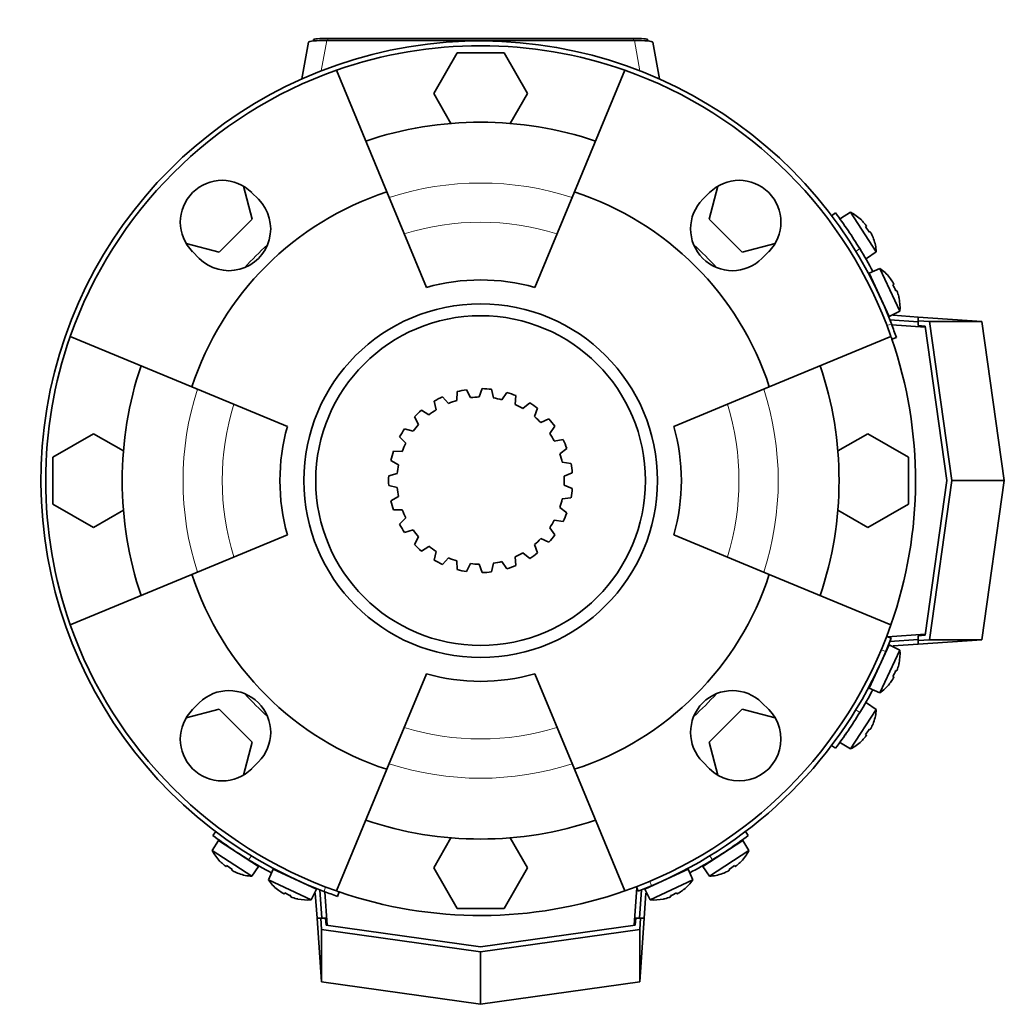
# Model space of a CAD drawing. Header units: millimetres. Extents: x 160 to 768, y -1620 to 1578.
# Tile 19 of 19: x 160 to 366, y 1372 to 1578. Entities that reach past the tile are written whole.
import ezdxf

# ---------------------------------------------------------------- set-up
doc = ezdxf.new("R2010")
doc.units = ezdxf.units.MM
for name, color, linetype in [('LOW_134-7', 7, 'Continuous'), ('M5X8_UNI7687', 7, 'Continuous'), ('VSI134_FILTRO_A', 7, 'Continuous'), ('VSI134_FILTRO_B', 7, 'Continuous'), ('VSI134_GIUNTO_8×', 7, 'Continuous'), ('VSI134_SUPPORTO_', 7, 'Continuous'), ('VSI134_TERMINALE', 7, 'Continuous'), ('VSI134_TESTATA', 7, 'Continuous')]:
    doc.layers.add(name, color=color, linetype=linetype)

# ---------------------------------------------------------------- blocks, each defined once
blk = doc.blocks.new('SE1')
at = {"layer": 'LOW_134-7', "color": 7, "linetype": 'Continuous', "lineweight": 35}
for p, q in [((342.32, 1514.37), (349.33, 1513.88)), ((349.33, 1449.64), (341.4, 1449.09)), ((224.17, 1388.72), (223.68, 1395.73)), ((288.96, 1396.65), (288.41, 1388.72))]:
    blk.add_line(p, q, dxfattribs=at)
at = {"layer": 'M5X8_UNI7687', "color": 7, "linetype": 'Continuous', "lineweight": 35}
for p, q in [((333.7, 1537.91), (331.56, 1536.61)), ((339.07, 1529.64), (333.7, 1537.91)), ((335.95, 1536.28), (335.96, 1536.3)), ((337, 1535.02), (336.84, 1534.9)), ((337.78, 1533.83), (337.6, 1533.74)), ((338.49, 1532.36), (338.52, 1532.36)), ((337.01, 1528.22), (339.07, 1529.64)), ((339.85, 1526.17), (337.56, 1525.17)), ((337.56, 1525.17), (341.78, 1516.11)), ((344.02, 1517.23), (339.85, 1526.17)), ((341.85, 1524.24), (341.87, 1524.26)), ((342.72, 1522.85), (342.55, 1522.75)), ((343.32, 1521.56), (343.13, 1521.49)), ((343.85, 1520), (343.83, 1520)), ((341.78, 1516.11), (344.02, 1517.23)), ((341.78, 1447.41), (337.56, 1438.35)), ((339.85, 1437.35), (344.02, 1446.29)), ((344.02, 1446.29), (341.78, 1447.41)), ((343.83, 1443.52), (343.85, 1443.52)), ((342.72, 1440.67), (342.55, 1440.77)), ((343.32, 1441.96), (343.13, 1442.03)), ((337.56, 1438.35), (339.85, 1437.35)), ((341.87, 1439.26), (341.85, 1439.28)), ((339.07, 1433.88), (337.01, 1435.3)), ((333.7, 1425.61), (339.07, 1433.88)), ((337.78, 1429.69), (337.6, 1429.78)), ((338.49, 1431.16), (338.52, 1431.16)), ((337, 1428.5), (336.84, 1428.62)), ((331.56, 1426.92), (333.7, 1425.61)), ((335.96, 1427.22), (335.95, 1427.25)), ((201.44, 1406.49), (200.14, 1404.35)), ((209.83, 1401.04), (201.44, 1406.49)), ((311.13, 1406.49), (302.75, 1401.04)), ((312.44, 1404.35), (311.13, 1406.49)), ((200.14, 1404.35), (208.41, 1398.98)), ((304.17, 1398.98), (312.44, 1404.35)), ((201.75, 1402.09), (201.77, 1402.1)), ((203.03, 1401.05), (203.15, 1401.21)), ((208.41, 1398.98), (209.83, 1401.04)), ((302.75, 1401.04), (304.17, 1398.98)), ((309.55, 1401.05), (309.43, 1401.21)), ((310.8, 1402.1), (310.83, 1402.09)), ((204.22, 1400.27), (204.31, 1400.45)), ((205.69, 1399.56), (205.69, 1399.53)), ((212.88, 1400.49), (211.88, 1398.2)), ((221.94, 1396.27), (212.88, 1400.49)), ((299.7, 1400.49), (290.64, 1396.27)), ((300.7, 1398.2), (299.7, 1400.49)), ((306.89, 1399.56), (306.89, 1399.53)), ((308.36, 1400.27), (308.27, 1400.45)), ((211.88, 1398.2), (220.82, 1394.03)), ((291.76, 1394.03), (300.7, 1398.2)), ((213.81, 1396.2), (213.79, 1396.18)), ((215.2, 1395.33), (215.3, 1395.5)), ((216.49, 1394.73), (216.56, 1394.92)), ((220.82, 1394.03), (221.94, 1396.27)), ((290.64, 1396.27), (291.76, 1394.03)), ((296.09, 1394.73), (296.02, 1394.92)), ((297.38, 1395.33), (297.28, 1395.5)), ((298.77, 1396.2), (298.79, 1396.18)), ((218.05, 1394.22), (218.05, 1394.2)), ((294.53, 1394.22), (294.53, 1394.2))]:
    blk.add_line(p, q, dxfattribs=at)
for centre, radius, start, end in [((329.09, 1529.03), 10, 46.5916, 62.5414), ((332.23, 1534.66), 0.5, 9.1315, 33), ((329.09, 1529.03), 10, 3.4586, 19.4084), ((335.5, 1529.62), 0.5, 33, 56.6899), ((334.05, 1518.02), 10, 38.5916, 54.5414), ((337.95, 1523.15), 0.5, 1.1882, 25), ((334.05, 1518.02), 10, 355.4586, 11.4084), ((340.48, 1517.71), 0.5, 25, 48.8118), ((334.05, 1445.5), 10, 348.5916, 4.5414), ((340.48, 1445.81), 0.5, 311.1882, 335), ((337.95, 1440.37), 0.5, 335, 358.8118), ((334.05, 1445.5), 10, 305.4586, 321.4084), ((335.5, 1433.9), 0.5, 303.3101, 327), ((329.09, 1434.49), 10, 340.5916, 356.5414), ((332.23, 1428.87), 0.5, 327, 349.9069), ((329.09, 1434.49), 10, 297.4586, 313.4084), ((203.39, 1405.82), 0.5, 237, 259.9069), ((309.18, 1405.82), 0.5, 279.1315, 303), ((209.02, 1408.96), 10, 207.4586, 223.4084), ((303.56, 1408.96), 10, 316.5916, 332.5414), ((208.43, 1402.55), 0.5, 213.3101, 237), ((304.15, 1402.55), 0.5, 303, 326.6899), ((209.02, 1408.96), 10, 250.5916, 266.5414), ((214.9, 1400.1), 0.5, 245, 268.8118), ((297.68, 1400.1), 0.5, 271.1882, 295), ((303.56, 1408.96), 10, 273.4586, 289.4084), ((220.03, 1404), 10, 215.4586, 231.4084), ((220.34, 1397.57), 0.5, 221.1882, 245), ((292.24, 1397.57), 0.5, 295, 318.8118), ((292.55, 1404), 10, 308.5916, 324.5414), ((220.03, 1404), 10, 258.5916, 274.5414), ((292.55, 1404), 10, 265.4586, 281.4084)]:
    blk.add_arc(centre, radius, start, end, dxfattribs=at)
for centre, major_axis, ratio, start_param, end_param in [((329.1, 1529.04), (-5.45, 8.39), 0.996195, 4.833518, 4.948078), ((330.94, 1530.24), (5.04, -7.77), 0.811251, 1.49595, 1.645642), ((329.1, 1529.04), (5.45, -8.39), 0.996195, 1.335108, 1.449667), ((334.06, 1518.03), (-4.23, 9.06), 0.996195, 4.833518, 4.948078), ((336.05, 1518.95), (3.91, -8.39), 0.811251, 1.49595, 1.645642), ((334.06, 1518.03), (4.23, -9.06), 0.996195, 1.335108, 1.449667), ((334.06, 1445.49), (4.23, 9.06), 0.996195, 4.833518, 4.948078), ((334.06, 1445.49), (-4.23, -9.06), 0.996195, 1.335108, 1.449667), ((336.05, 1444.57), (-3.91, -8.39), 0.811251, 1.49595, 1.645642), ((330.94, 1433.28), (-5.04, -7.77), 0.811251, 1.49595, 1.645642), ((329.1, 1434.48), (5.45, 8.39), 0.996195, 4.833518, 4.948078), ((329.1, 1434.48), (-5.45, -8.39), 0.996195, 1.335108, 1.449667), ((209.01, 1408.95), (-8.39, 5.45), 0.996195, 1.335108, 1.449667), ((207.81, 1407.11), (-7.77, 5.04), 0.811251, 1.49595, 1.645642), ((304.77, 1407.11), (-7.77, -5.04), 0.811251, 1.49595, 1.645642), ((303.57, 1408.95), (8.39, 5.45), 0.996195, 4.833518, 4.948078), ((209.01, 1408.95), (8.39, -5.45), 0.996195, 4.833518, 4.948078), ((303.57, 1408.95), (-8.39, -5.45), 0.996195, 1.335108, 1.449667), ((220.02, 1403.99), (-9.06, 4.23), 0.996195, 1.335108, 1.449667), ((219.1, 1402), (-8.39, 3.91), 0.811251, 1.49595, 1.645642), ((293.48, 1402), (-8.39, -3.91), 0.811251, 1.49595, 1.645642), ((292.56, 1403.99), (9.06, 4.23), 0.996195, 4.833518, 4.948078), ((220.02, 1403.99), (9.06, -4.23), 0.996195, 4.833518, 4.948078), ((292.56, 1403.99), (-9.06, -4.23), 0.996195, 1.335108, 1.449667)]:
    blk.add_ellipse(centre, major_axis=major_axis, ratio=ratio, start_param=start_param, end_param=end_param, dxfattribs=at)
for points in [[(337, 1535.02), (337.01, 1535.02), (337.01, 1535.03), (337.01, 1535.04), (337, 1535.05), (337, 1535.07), (336.99, 1535.08), (336.98, 1535.11), (336.96, 1535.13), (336.94, 1535.16), (336.92, 1535.19), (336.9, 1535.22), (336.88, 1535.26), (336.85, 1535.29), (336.82, 1535.33), (336.8, 1535.36), (336.77, 1535.4), (336.74, 1535.43), (336.73, 1535.44)], [(338.05, 1533.41), (338.04, 1533.43), (338.03, 1533.46), (338, 1533.5), (337.98, 1533.54), (337.96, 1533.58), (337.94, 1533.62), (337.92, 1533.66), (337.9, 1533.69), (337.88, 1533.72), (337.86, 1533.75), (337.84, 1533.77), (337.83, 1533.79), (337.81, 1533.81), (337.8, 1533.82), (337.79, 1533.83), (337.78, 1533.83), (337.78, 1533.83), (337.78, 1533.83)], [(342.72, 1522.85), (342.73, 1522.85), (342.73, 1522.85), (342.73, 1522.86), (342.73, 1522.88), (342.72, 1522.89), (342.72, 1522.91), (342.71, 1522.93), (342.7, 1522.96), (342.68, 1522.99), (342.67, 1523.03), (342.65, 1523.06), (342.63, 1523.1), (342.61, 1523.14), (342.59, 1523.18), (342.57, 1523.21), (342.54, 1523.26), (342.52, 1523.29), (342.51, 1523.3)], [(343.54, 1521.11), (343.53, 1521.13), (343.52, 1521.16), (343.5, 1521.21), (343.49, 1521.25), (343.47, 1521.29), (343.46, 1521.33), (343.44, 1521.37), (343.42, 1521.4), (343.41, 1521.44), (343.39, 1521.47), (343.38, 1521.5), (343.37, 1521.52), (343.36, 1521.53), (343.35, 1521.55), (343.34, 1521.56), (343.33, 1521.56), (343.33, 1521.56), (343.32, 1521.56)], [(343.32, 1441.96), (343.33, 1441.96), (343.33, 1441.96), (343.34, 1441.96), (343.35, 1441.97), (343.36, 1441.99), (343.37, 1442), (343.38, 1442.02), (343.39, 1442.05), (343.41, 1442.08), (343.42, 1442.12), (343.44, 1442.15), (343.46, 1442.19), (343.47, 1442.23), (343.49, 1442.27), (343.5, 1442.32), (343.52, 1442.36), (343.53, 1442.39), (343.54, 1442.41)], [(342.51, 1440.22), (342.52, 1440.24), (342.54, 1440.26), (342.57, 1440.31), (342.59, 1440.35), (342.61, 1440.38), (342.63, 1440.42), (342.65, 1440.46), (342.67, 1440.49), (342.68, 1440.53), (342.7, 1440.56), (342.71, 1440.59), (342.72, 1440.61), (342.72, 1440.63), (342.73, 1440.64), (342.73, 1440.66), (342.73, 1440.67), (342.73, 1440.67), (342.72, 1440.67)], [(337.78, 1429.69), (337.78, 1429.69), (337.78, 1429.69), (337.79, 1429.69), (337.8, 1429.7), (337.81, 1429.71), (337.83, 1429.73), (337.84, 1429.75), (337.86, 1429.77), (337.88, 1429.8), (337.9, 1429.83), (337.92, 1429.86), (337.94, 1429.9), (337.96, 1429.94), (337.98, 1429.98), (338, 1430.02), (338.03, 1430.06), (338.04, 1430.09), (338.05, 1430.11)], [(336.73, 1428.08), (336.74, 1428.09), (336.77, 1428.12), (336.8, 1428.16), (336.82, 1428.19), (336.85, 1428.23), (336.88, 1428.26), (336.9, 1428.3), (336.92, 1428.33), (336.94, 1428.36), (336.96, 1428.39), (336.98, 1428.41), (336.99, 1428.44), (337, 1428.46), (337, 1428.47), (337.01, 1428.48), (337.01, 1428.49), (337.01, 1428.5), (337, 1428.5)], [(202.61, 1401.32), (202.62, 1401.31), (202.65, 1401.28), (202.69, 1401.25), (202.72, 1401.23), (202.76, 1401.2), (202.79, 1401.17), (202.83, 1401.15), (202.86, 1401.13), (202.89, 1401.11), (202.92, 1401.09), (202.94, 1401.07), (202.97, 1401.06), (202.98, 1401.05), (203, 1401.05), (203.01, 1401.04), (203.02, 1401.04), (203.03, 1401.04), (203.03, 1401.05)], [(309.55, 1401.05), (309.55, 1401.04), (309.56, 1401.04), (309.57, 1401.04), (309.58, 1401.05), (309.59, 1401.05), (309.61, 1401.06), (309.64, 1401.07), (309.66, 1401.09), (309.69, 1401.11), (309.72, 1401.13), (309.75, 1401.15), (309.79, 1401.17), (309.82, 1401.2), (309.86, 1401.23), (309.89, 1401.25), (309.93, 1401.28), (309.96, 1401.31), (309.97, 1401.32)], [(204.22, 1400.27), (204.22, 1400.27), (204.22, 1400.27), (204.22, 1400.26), (204.23, 1400.25), (204.24, 1400.24), (204.26, 1400.22), (204.28, 1400.21), (204.3, 1400.19), (204.33, 1400.17), (204.36, 1400.15), (204.39, 1400.13), (204.43, 1400.11), (204.47, 1400.09), (204.51, 1400.07), (204.55, 1400.05), (204.59, 1400.02), (204.62, 1400.01), (204.64, 1400)], [(307.94, 1400), (307.96, 1400.01), (307.99, 1400.02), (308.03, 1400.05), (308.07, 1400.07), (308.11, 1400.09), (308.15, 1400.11), (308.19, 1400.13), (308.22, 1400.15), (308.25, 1400.17), (308.28, 1400.19), (308.3, 1400.21), (308.32, 1400.22), (308.34, 1400.24), (308.35, 1400.25), (308.36, 1400.26), (308.36, 1400.27), (308.36, 1400.27), (308.36, 1400.27)], [(214.75, 1395.54), (214.76, 1395.53), (214.79, 1395.51), (214.84, 1395.48), (214.87, 1395.46), (214.91, 1395.44), (214.95, 1395.42), (214.99, 1395.4), (215.02, 1395.38), (215.06, 1395.37), (215.09, 1395.35), (215.12, 1395.34), (215.14, 1395.33), (215.16, 1395.33), (215.17, 1395.32), (215.19, 1395.32), (215.2, 1395.32), (215.2, 1395.32), (215.2, 1395.33)], [(297.38, 1395.33), (297.38, 1395.32), (297.38, 1395.32), (297.39, 1395.32), (297.41, 1395.32), (297.42, 1395.33), (297.44, 1395.33), (297.46, 1395.34), (297.49, 1395.35), (297.52, 1395.37), (297.56, 1395.38), (297.59, 1395.4), (297.63, 1395.42), (297.67, 1395.44), (297.7, 1395.46), (297.74, 1395.48), (297.79, 1395.51), (297.81, 1395.53), (297.83, 1395.54)], [(216.49, 1394.73), (216.49, 1394.72), (216.49, 1394.72), (216.49, 1394.71), (216.5, 1394.7), (216.52, 1394.69), (216.53, 1394.68), (216.55, 1394.67), (216.58, 1394.66), (216.61, 1394.64), (216.65, 1394.63), (216.68, 1394.61), (216.72, 1394.59), (216.76, 1394.58), (216.8, 1394.56), (216.84, 1394.55), (216.89, 1394.53), (216.92, 1394.52), (216.94, 1394.51)], [(295.64, 1394.51), (295.66, 1394.52), (295.69, 1394.53), (295.73, 1394.55), (295.78, 1394.56), (295.82, 1394.58), (295.86, 1394.59), (295.9, 1394.61), (295.93, 1394.63), (295.97, 1394.64), (296, 1394.66), (296.03, 1394.67), (296.05, 1394.68), (296.06, 1394.69), (296.08, 1394.7), (296.09, 1394.71), (296.09, 1394.72), (296.09, 1394.72), (296.09, 1394.73)]]:
    blk.add_open_spline(points, degree=3, dxfattribs=at)
at = {"layer": 'VSI134_FILTRO_A', "color": 4, "linetype": 'Continuous', "lineweight": 9}
for p, q in [((341.31, 1514.21), (342.25, 1514.53)), ((223.52, 1395.8), (223.84, 1396.74))]:
    blk.add_line(p, q, dxfattribs=at)
at = {"layer": 'VSI134_FILTRO_A', "color": 7, "linetype": 'Continuous', "lineweight": 35}
for p, q in [((342.33, 1511.39), (343.28, 1511.71)), ((226.34, 1394.77), (226.66, 1395.72))]:
    blk.add_line(p, q, dxfattribs=at)
for radius, start, end in [(92, 20.8687, 249.1313), (91, 70.6497, 109.3503), (92, 19, 20.8687), (91, 160.6497, 199.3503), (91, 19, 19.3251), (92, 249.1313, 251), (91, 250.6777, 251)]:
    blk.add_arc((256.29, 1481.76), radius, start, end, dxfattribs=at)
at = {"layer": 'VSI134_FILTRO_B', "color": 7, "linetype": 'Continuous', "lineweight": 35}
for p, q in [((342.18, 1448.79), (341.25, 1449.15)), ((288.9, 1396.8), (289.26, 1395.87))]:
    blk.add_line(p, q, dxfattribs=at)
at = {"layer": 'VSI134_FILTRO_B', "color": 4, "linetype": 'Continuous', "lineweight": 9}
for p, q in [((341.06, 1446.01), (340.12, 1446.37)), ((291.68, 1397.93), (292.04, 1396.99))]:
    blk.add_line(p, q, dxfattribs=at)
at = {"layer": 'VSI134_FILTRO_B', "color": 7, "linetype": 'Continuous', "lineweight": 35}
for start, end in [(337.1313, 339), (292.8687, 337.1313), (291, 292.8687)]:
    blk.add_arc((256.29, 1481.76), 92, start, end, dxfattribs=at)
at = {"layer": 'VSI134_GIUNTO_8×', "color": 7, "linetype": 'Continuous', "lineweight": 35}
for p, q in [((251.41, 1500.38), (251.3, 1498.53)), ((254.18, 1499.13), (253.35, 1500.78)), ((256.61, 1501.01), (256.01, 1499.26)), ((258.95, 1499.06), (258.59, 1500.87)), ((261.79, 1500.21), (260.75, 1498.68)), ((246.57, 1498.37), (246.96, 1496.57)), ((249.57, 1497.92), (248.32, 1499.29)), ((263.51, 1497.7), (263.66, 1499.54)), ((266.57, 1498.04), (265.15, 1496.85)), ((245.46, 1495.51), (243.89, 1496.49)), ((267.55, 1495.16), (268.19, 1496.89)), ((242.44, 1495.13), (243.31, 1493.5)), ((270.58, 1494.66), (268.89, 1493.9)), ((242.15, 1492.08), (240.38, 1492.6)), ((270.74, 1491.63), (271.83, 1493.12)), ((239.35, 1490.9), (240.63, 1489.57)), ((273.53, 1490.33), (271.7, 1490.05)), ((239.89, 1487.88), (238.05, 1487.9)), ((272.87, 1487.36), (274.32, 1488.51)), ((237.51, 1485.99), (239.1, 1485.05)), ((275.2, 1485.36), (273.37, 1485.59)), ((273.77, 1482.68), (275.47, 1483.4)), ((238.85, 1483.23), (237.07, 1482.75)), ((237.07, 1480.77), (238.85, 1480.29)), ((275.47, 1480.12), (273.77, 1480.84)), ((239.1, 1478.47), (237.51, 1477.53)), ((273.37, 1477.93), (275.2, 1478.16)), ((238.05, 1475.62), (239.89, 1475.64)), ((274.32, 1475.01), (272.87, 1476.16)), ((240.63, 1473.95), (239.35, 1472.62)), ((271.7, 1473.47), (273.53, 1473.19)), ((240.38, 1470.93), (242.15, 1471.44)), ((271.83, 1470.4), (270.74, 1471.89)), ((243.31, 1470.02), (242.44, 1468.39)), ((268.89, 1469.62), (270.58, 1468.86)), ((243.89, 1467.03), (245.46, 1468.01)), ((246.96, 1466.95), (246.57, 1465.15)), ((268.19, 1466.63), (267.55, 1468.36)), ((248.32, 1464.24), (249.57, 1465.6)), ((251.3, 1464.99), (251.41, 1463.14)), ((260.75, 1464.84), (261.79, 1463.31)), ((263.66, 1463.98), (263.51, 1465.82)), ((265.15, 1466.67), (266.57, 1465.48)), ((253.35, 1462.74), (254.18, 1464.39)), ((256.01, 1464.26), (256.61, 1462.51)), ((258.59, 1462.65), (258.95, 1464.46))]:
    blk.add_line(p, q, dxfattribs=at)
blk.add_circle((256.29, 1481.76), 34.5, dxfattribs=at)
for radius, start, end in [(19.25, 98.79, 104.688), (19.25, 83.1378, 89.0358), (19.25, 67.4856, 73.3836), (19.25, 114.4422, 120.3402), (17.5, 106.5542, 112.576), (17.5, 90.902, 96.9238), (17.5, 75.2498, 81.2716), (19.25, 51.8334, 57.7314), (19.25, 130.0944, 135.9924), (17.5, 122.2064, 128.2282), (17.5, 59.5976, 65.6194), (17.5, 43.9454, 49.9672), (19.25, 36.1812, 42.0792), (19.25, 145.7466, 151.6446), (17.5, 137.8586, 143.8804), (17.5, 28.2932, 34.315), (17.5, 153.5108, 159.5326), (19.25, 20.529, 26.427), (19.25, 161.3988, 167.2968), (17.5, 12.641, 18.6628), (17.5, 169.163, 175.1848), (19.25, 4.8768, 10.7748), (19.25, 177.051, 182.949), (17.5, 356.9888, 3.0106), (17.5, 184.8152, 190.837), (19.25, 349.2246, 355.1226), (19.25, 192.7032, 198.6012), (17.5, 341.3366, 347.3584), (17.5, 200.4674, 206.4892), (17.5, 325.6844, 331.7062), (19.25, 333.5724, 339.4704), (19.25, 208.3554, 214.2534), (17.5, 216.1196, 222.1414), (17.5, 310.0322, 316.054), (19.25, 317.9202, 323.8182), (19.25, 224.0076, 229.9056), (17.5, 231.7718, 237.7936), (19.25, 239.6598, 245.5578), (17.5, 247.424, 253.4458), (17.5, 278.7284, 284.7496), (17.5, 294.38, 300.4018), (19.25, 302.268, 308.166), (19.25, 255.312, 261.21), (17.5, 263.0762, 269.098), (19.25, 286.6158, 292.5138), (19.25, 270.9642, 276.8622)]:
    blk.add_arc((256.29, 1481.76), radius, start, end, dxfattribs=at)
at = {"layer": 'VSI134_SUPPORTO_', "color": 7, "linetype": 'Continuous', "lineweight": 35}
for p, q in [((251.38, 1571.26), (246.47, 1562.76)), ((261.2, 1571.26), (251.38, 1571.26)), ((266.1, 1562.76), (261.2, 1571.26)), ((226.14, 1567.62), (236.68, 1542.16)), ((286.44, 1567.62), (275.9, 1542.16)), ((246.47, 1562.76), (250.09, 1556.5)), ((262.49, 1556.5), (266.1, 1562.76)), ((208.49, 1536.5), (206.65, 1543.39)), ((305.93, 1543.39), (304.08, 1536.5)), ((208.38, 1542.04), (209.8, 1540.63)), ((244.95, 1522.2), (236.68, 1542.16)), ((267.63, 1522.2), (275.9, 1542.16)), ((302.78, 1540.63), (304.2, 1542.04)), ((201.55, 1529.56), (208.49, 1536.5)), ((304.08, 1536.5), (311.03, 1529.56)), ((194.66, 1531.4), (201.55, 1529.56)), ((311.03, 1529.56), (317.92, 1531.4)), ((197.42, 1528.25), (196.01, 1529.67)), ((316.57, 1529.67), (315.16, 1528.25)), ((170.43, 1511.91), (195.89, 1501.37)), ((342.15, 1511.91), (316.69, 1501.37)), ((215.85, 1493.1), (195.89, 1501.37)), ((296.73, 1493.1), (316.69, 1501.37)), ((175.29, 1491.58), (166.79, 1486.67)), ((181.55, 1487.96), (175.29, 1491.58)), ((337.29, 1491.58), (331.03, 1487.96)), ((345.79, 1486.67), (337.29, 1491.58)), ((166.79, 1486.67), (166.79, 1476.85)), ((345.79, 1476.85), (345.79, 1486.67)), ((166.79, 1476.85), (175.29, 1471.95)), ((175.29, 1471.95), (181.55, 1475.56)), ((331.03, 1475.56), (337.29, 1471.95)), ((337.29, 1471.95), (345.79, 1476.85)), ((215.85, 1470.42), (195.89, 1462.15)), ((296.73, 1470.42), (316.69, 1462.15)), ((170.43, 1451.61), (195.89, 1462.15)), ((342.15, 1451.61), (316.69, 1462.15)), ((244.95, 1441.32), (236.68, 1421.36)), ((267.63, 1441.32), (275.9, 1421.36)), ((201.55, 1433.97), (194.66, 1432.12)), ((196.01, 1433.85), (197.42, 1435.27)), ((208.49, 1427.02), (201.55, 1433.97)), ((311.03, 1433.97), (304.08, 1427.02)), ((317.92, 1432.12), (311.03, 1433.97)), ((315.16, 1435.27), (316.57, 1433.85)), ((206.65, 1420.13), (208.49, 1427.02)), ((304.08, 1427.02), (305.93, 1420.13)), ((209.8, 1422.89), (208.38, 1421.48)), ((304.2, 1421.48), (302.78, 1422.89)), ((226.14, 1395.9), (236.68, 1421.36)), ((286.44, 1395.9), (275.9, 1421.36)), ((250.09, 1407.02), (246.47, 1400.76)), ((266.1, 1400.76), (262.49, 1407.02)), ((246.47, 1400.76), (251.38, 1392.26)), ((261.2, 1392.26), (266.1, 1400.76)), ((251.38, 1392.26), (261.2, 1392.26))]:
    blk.add_line(p, q, dxfattribs=at)
blk.add_circle((256.29, 1481.76), 37, dxfattribs=at)
for centre, radius, start, end in [((256.29, 1481.76), 91, 109.3503, 160.6497), ((256.29, 1481.76), 91, 19.3503, 70.6497), ((256.29, 1481.76), 75, 71.3226, 108.6774), ((202.2, 1535.85), 8.75, 45, 225), ((310.38, 1535.85), 8.75, 315, 135), ((256.29, 1481.76), 63.5, 107.9838, 162.0162), ((256.29, 1481.76), 63.5, 17.9838, 72.0162), ((203.61, 1534.44), 8.75, 225, 45), ((308.97, 1534.44), 8.75, 135, 315), ((256.29, 1481.76), 66.5, 132.1145, 137.8855), ((256.29, 1481.76), 66.5, 42.1145, 47.8855), ((256.29, 1481.76), 42, 74.3371, 105.6629), ((256.29, 1481.76), 91, 340.6497, 19), ((256.29, 1481.76), 75, 161.3226, 198.6774), ((256.29, 1481.76), 75, 341.3226, 18.6774), ((256.29, 1481.76), 42, 164.3371, 195.6629), ((256.29, 1481.76), 42, 344.3371, 15.6629), ((256.29, 1481.76), 63.5, 197.9838, 252.0162), ((256.29, 1481.76), 63.5, 287.9838, 342.0162), ((256.29, 1481.76), 91, 199.3503, 250.6497), ((256.29, 1481.76), 91, 289.3503, 340.6497), ((256.29, 1481.76), 42, 254.3371, 285.6629), ((203.61, 1429.08), 8.75, 315, 135), ((256.29, 1481.76), 66.5, 222.1145, 227.8855), ((308.97, 1429.08), 8.75, 45, 225), ((256.29, 1481.76), 66.5, 312.1145, 317.8855), ((202.2, 1427.67), 8.75, 135, 315), ((310.38, 1427.67), 8.75, 225, 45), ((256.29, 1481.76), 75, 251.3226, 288.6774), ((256.29, 1481.76), 91, 251, 289.3503)]:
    blk.add_arc(centre, radius, start, end, dxfattribs=at)
at = {"layer": 'VSI134_SUPPORTO_', "color": 4, "linetype": 'Continuous', "lineweight": 9}
for radius, start, end in [(62.27, 72.1054, 107.8946), (54.06, 72.8071, 107.1929), (62.27, 162.1054, 197.8946), (62.27, 342.1054, 17.8946), (54.06, 162.8071, 197.1929), (54.06, 342.8071, 17.1929), (54.06, 252.8071, 287.1929), (62.27, 252.1054, 287.8946)]:
    blk.add_arc((256.29, 1481.76), radius, start, end, dxfattribs=at)
at = {"layer": 'VSI134_TERMINALE', "color": 7, "linetype": 'Continuous', "lineweight": 35}
for p, q in [((330.54, 1537.76), (329.74, 1537.16)), ((342.62, 1516.35), (347.85, 1515.99)), ((341.92, 1515.4), (347.85, 1514.98)), ((347.85, 1515.22), (347.85, 1515.99)), ((347.85, 1515.99), (361.19, 1515.05)), ((347.85, 1515.22), (347.85, 1514.21)), ((347.85, 1515.22), (350.18, 1515.05)), ((354.86, 1481.76), (350.18, 1515.05)), ((350.18, 1515.05), (361.19, 1515.05)), ((361.19, 1515.05), (365.87, 1481.76)), ((349.3, 1514.11), (347.85, 1514.21)), ((349.3, 1514.11), (353.85, 1481.76)), ((353.85, 1481.76), (349.3, 1449.41)), ((350.18, 1448.47), (354.86, 1481.76)), ((354.86, 1481.76), (365.87, 1481.76)), ((361.19, 1448.47), (365.87, 1481.76)), ((341.92, 1448.12), (347.85, 1448.54)), ((347.85, 1449.31), (349.3, 1449.41)), ((347.85, 1449.31), (347.85, 1448.3)), ((347.85, 1447.54), (361.19, 1448.47)), ((347.85, 1448.3), (350.18, 1448.47)), ((350.18, 1448.47), (361.19, 1448.47)), ((342.62, 1447.17), (347.85, 1447.54)), ((347.85, 1448.3), (347.85, 1447.54)), ((329.74, 1426.36), (330.54, 1425.76)), ((200.89, 1408.31), (200.29, 1407.51)), ((312.29, 1407.51), (311.69, 1408.31)), ((221.7, 1395.43), (222.06, 1390.2)), ((222.65, 1396.13), (223.07, 1390.2)), ((289.93, 1396.13), (289.51, 1390.2)), ((290.88, 1395.43), (290.51, 1390.2)), ((222.83, 1390.2), (222.06, 1390.2)), ((222.06, 1390.2), (223, 1376.86)), ((223.84, 1390.2), (222.83, 1390.2)), ((222.83, 1390.2), (223, 1387.87)), ((223.84, 1390.2), (223.94, 1388.75)), ((256.29, 1384.2), (223.94, 1388.75)), ((288.64, 1388.75), (256.29, 1384.2)), ((288.64, 1388.75), (288.74, 1390.2)), ((289.75, 1390.2), (288.74, 1390.2)), ((289.75, 1390.2), (289.58, 1387.87)), ((290.51, 1390.2), (289.58, 1376.86)), ((289.75, 1390.2), (290.51, 1390.2)), ((223, 1387.87), (256.29, 1383.19)), ((223, 1387.87), (223, 1376.86)), ((256.29, 1383.19), (289.58, 1387.87)), ((289.58, 1387.87), (289.58, 1376.86)), ((256.29, 1383.19), (256.29, 1372.18)), ((223, 1376.86), (256.29, 1372.18)), ((289.58, 1376.86), (256.29, 1372.18))]:
    blk.add_line(p, q, dxfattribs=at)
at = {"layer": 'VSI134_TERMINALE', "color": 4, "linetype": 'Continuous', "lineweight": 9}
for p, q in [((335.61, 1530.31), (334.81, 1529.71)), ((334.81, 1433.81), (335.61, 1433.21)), ((208.34, 1403.24), (207.74, 1402.44)), ((304.84, 1402.44), (304.24, 1403.24))]:
    blk.add_line(p, q, dxfattribs=at)
at = {"layer": 'VSI134_TERMINALE', "color": 7, "linetype": 'Continuous', "lineweight": 35}
for start, end in [(31.4706, 37.0241), (28.067, 31.4706), (21.8355, 21.933), (338.067, 338.1645), (328.5294, 331.933), (322.9759, 328.5294), (232.9759, 238.5294), (301.4706, 307.0241), (238.5294, 241.933), (298.067, 301.4706), (248.067, 248.1645), (291.8355, 291.933)]:
    blk.add_arc((256.29, 1481.76), 93, start, end, dxfattribs=at)
at = {"layer": 'VSI134_TESTATA', "color": 7, "linetype": 'Continuous', "lineweight": 35}
for p, q in [((221.29, 1574.02), (221.29, 1573.76)), ((224.29, 1574.28), (288.29, 1574.28)), ((291.29, 1574.02), (291.29, 1573.76)), ((220.29, 1573.53), (218.88, 1565.81)), ((288.47, 1573.87), (224.11, 1573.87)), ((293.7, 1565.81), (292.29, 1573.53))]:
    blk.add_line(p, q, dxfattribs=at)
at = {"layer": 'VSI134_TESTATA', "color": 4, "linetype": 'Continuous', "lineweight": 9}
for p, q in [((224.29, 1574.28), (224.29, 1573.87)), ((288.29, 1574.28), (288.29, 1573.87)), ((222.95, 1567.51), (224.11, 1573.87)), ((288.47, 1573.87), (289.63, 1567.51))]:
    blk.add_line(p, q, dxfattribs=at)
at = {"layer": 'VSI134_TESTATA', "color": 7, "linetype": 'Continuous', "lineweight": 35}
for centre, major_axis, ratio, start_param, end_param in [((224.29, 1574.02), (-3, 0), 0.087156, 4.712389, 6.283185), ((288.29, 1574.02), (-3, 0), 0.087156, 3.141593, 4.712389), ((224.35, 1573.5), (4.06, -0.02), 0.091176, 1.630723, 3.142091), ((288.23, 1573.5), (-4.06, -0.02), 0.091176, 3.141095, 4.652463)]:
    blk.add_ellipse(centre, major_axis=major_axis, ratio=ratio, start_param=start_param, end_param=end_param, dxfattribs=at)

msp = doc.modelspace()

# ---------------------------------------------------------------- block references
msp.add_blockref('SE1', (0, 0))

doc.saveas('drawing.dxf')
